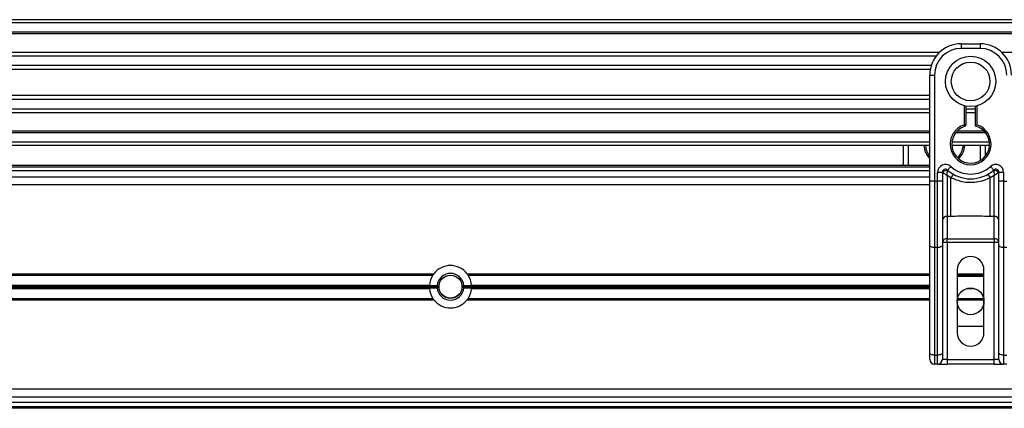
# Model space of a CAD drawing. Header units: millimetres. Extents: x 0 to 420, y 0 to 297.
# Tile 28 of 90: x 106.23 to 121.9, y 235.6 to 241.79. Entities that reach past the tile are written whole.
import ezdxf

# ---------------------------------------------------------------- set-up
doc = ezdxf.new("R2010")
doc.units = ezdxf.units.MM

msp = doc.modelspace()

# ---------------------------------------------------------------- linework, layer by layer
at = {"color": 7, "linetype": 'Continuous', "lineweight": 25}
for p, q in [((227.47652, 241.78829), (77.47652, 241.78829)), ((227.47652, 241.73829), (77.47652, 241.73829)), ((227.47652, 241.58829), (77.47652, 241.58829)), ((227.47652, 241.56279), (77.47652, 241.56279)), ((121.21047, 241.40558), (121.21047, 241.33058)), ((121.21047, 241.40558), (121.51047, 241.40558)), ((121.51047, 241.40558), (121.51047, 241.33058)), ((120.86631, 241.26828), (90.52963, 241.26828)), ((120.81404, 241.21027), (90.58191, 241.21027)), ((121.51047, 241.33058), (121.21047, 241.33058)), ((152.19131, 241.26828), (121.85463, 241.26828)), ((120.73519, 241.06084), (90.66076, 241.06084)), ((120.71823, 240.99329), (90.67772, 240.99329)), ((120.71047, 240.90558), (120.78547, 240.90558)), ((120.71047, 240.46435), (120.71047, 240.90558)), ((120.78547, 240.90558), (120.78547, 239.21877)), ((120.71047, 240.58329), (90.68547, 240.58329)), ((120.71047, 240.51574), (90.68547, 240.51574)), ((120.71047, 240.14681), (120.71047, 240.46435)), ((120.71047, 240.36631), (90.68547, 240.36631)), ((120.71047, 240.3083), (90.68547, 240.3083)), ((121.26047, 240.11481), (121.26047, 240.41798)), ((121.28547, 240.41238), (121.28547, 240.11481)), ((121.43547, 240.36631), (121.28547, 240.36631)), ((121.43547, 240.3083), (121.28547, 240.3083)), ((121.43547, 240.09605), (121.43547, 240.41238)), ((121.46047, 240.41798), (121.46047, 240.11481)), ((120.71047, 239.21877), (120.71047, 240.14681)), ((121.26817, 240.09103), (121.26047, 240.11481)), ((121.28547, 240.11481), (121.26047, 240.11481)), ((120.71047, 240.01379), (90.68547, 240.01379)), ((120.71047, 239.98829), (90.68547, 239.98829)), ((121.59842, 239.98829), (121.12253, 239.98829)), ((121.57645, 240.01379), (121.14449, 240.01379)), ((120.71047, 239.83829), (90.68547, 239.83829)), ((121.65869, 239.83829), (121.06226, 239.83829)), ((120.71047, 239.78829), (90.68547, 239.78829)), ((120.29257, 239.47329), (120.29257, 239.78829)), ((120.36757, 239.78829), (120.36757, 239.47329)), ((121.65998, 239.78829), (121.06097, 239.78829)), ((121.51757, 239.55), (121.51757, 239.78829)), ((121.59257, 239.78829), (121.59257, 239.6155)), ((90.68547, 239.47329), (120.71047, 239.47329)), ((90.68547, 239.44829), (120.71047, 239.44829)), ((120.71047, 239.38068), (90.68547, 239.38068)), ((120.83547, 239.21877), (120.83547, 239.35837)), ((120.91047, 239.35837), (120.83547, 239.35837)), ((120.91047, 239.35837), (120.91047, 239.21877)), ((120.91766, 239.35314), (120.91047, 239.35314)), ((120.99381, 239.39563), (121.04381, 239.45154)), ((121.67714, 239.45154), (121.72714, 239.39563)), ((121.81047, 239.35314), (121.80329, 239.35314)), ((121.88547, 239.35837), (121.81047, 239.35837)), ((121.81047, 239.21877), (121.81047, 239.35837)), ((121.88547, 239.35837), (121.88547, 239.21877)), ((90.68547, 239.2884), (120.71047, 239.2884)), ((120.71047, 238.19393), (120.71047, 239.21877)), ((120.78547, 239.21877), (120.71047, 239.21877)), ((120.78547, 239.21877), (120.83547, 239.21877)), ((120.78547, 239.21877), (120.78547, 238.16223)), ((120.83547, 238.16223), (120.83547, 239.21877)), ((120.91047, 239.21877), (120.83547, 239.21877)), ((120.91047, 239.21877), (120.91047, 238.19393)), ((121.04775, 239.27164), (120.98547, 239.30944)), ((120.98547, 239.30944), (120.98547, 238.65686)), ((121.04775, 238.65686), (121.04775, 239.27164)), ((121.73547, 239.30944), (121.6732, 239.27164)), ((121.6732, 238.65686), (121.6732, 239.27164)), ((121.73547, 238.65686), (121.73547, 239.30944)), ((121.81047, 238.19393), (121.81047, 239.21877)), ((121.88547, 239.21877), (121.81047, 239.21877)), ((121.88547, 239.21877), (121.93547, 239.21877)), ((121.88547, 239.21877), (121.88547, 238.16223)), ((90.68547, 239.1634), (120.71047, 239.1634)), ((121.04775, 238.65686), (120.98547, 238.65686)), ((120.98547, 238.65686), (120.98547, 238.30286)), ((121.73547, 238.65686), (121.6732, 238.65686)), ((121.73547, 238.30286), (121.73547, 238.65686)), ((120.98547, 238.24143), (120.91047, 238.24143)), ((120.98547, 238.30286), (121.73547, 238.30286)), ((120.98547, 238.24143), (120.98547, 238.30286)), ((120.98547, 238.24143), (120.98547, 236.38058)), ((121.73547, 238.24143), (120.98547, 238.24143)), ((121.73547, 238.30286), (121.73547, 238.24143)), ((121.81047, 238.24143), (121.73547, 238.24143)), ((121.73547, 236.38058), (121.73547, 238.24143)), ((120.71047, 236.48162), (120.71047, 238.19393)), ((120.83547, 238.16223), (120.78547, 238.16223)), ((120.78547, 238.16223), (120.78547, 236.44993)), ((120.83547, 236.44993), (120.83547, 238.16223)), ((120.91047, 238.19393), (120.91047, 236.48162)), ((121.81047, 236.48162), (121.81047, 238.19393)), ((121.93547, 238.16223), (121.88547, 238.16223)), ((121.88547, 238.16223), (121.88547, 236.44993)), ((121.14797, 237.80558), (121.14797, 236.80558)), ((121.57297, 236.80558), (121.57297, 237.80558)), ((94.85365, 237.7459), (112.82043, 237.7459)), ((94.86239, 237.7234), (112.80432, 237.7234)), ((112.80432, 237.7234), (112.82131, 237.74357)), ((113.35261, 237.7459), (120.71047, 237.7459)), ((113.36873, 237.7234), (120.71047, 237.7234)), ((121.14797, 237.7459), (121.57297, 237.7459)), ((121.14797, 237.7234), (121.57297, 237.7234)), ((121.14797, 237.70558), (121.57297, 237.70558)), ((94.90418, 237.56535), (112.75011, 237.56535)), ((94.90483, 237.56182), (112.74984, 237.56182)), ((94.90849, 237.54183), (112.87405, 237.54183)), ((94.90979, 237.53476), (112.87405, 237.53476)), ((94.91345, 237.51477), (112.74984, 237.51477)), ((94.91409, 237.51123), (112.75011, 237.51123)), ((112.87455, 237.55328), (112.74936, 237.55328)), ((112.74936, 237.5233), (112.87455, 237.5233)), ((113.42369, 237.55328), (113.29849, 237.55328)), ((113.29849, 237.5233), (113.42369, 237.5233)), ((113.29899, 237.54183), (120.71047, 237.54183)), ((113.29899, 237.53476), (120.71047, 237.53476)), ((113.42294, 237.56535), (120.71047, 237.56535)), ((113.42294, 237.51123), (120.71047, 237.51123)), ((113.4232, 237.56182), (120.71047, 237.56182)), ((113.4232, 237.51477), (120.71047, 237.51477)), ((121.30696, 237.51123), (121.41399, 237.51123)), ((121.32308, 237.51477), (121.39786, 237.51477)), ((94.94299, 237.3534), (112.80417, 237.3534)), ((94.94377, 237.3309), (112.82026, 237.3309)), ((112.82046, 237.33198), (112.80417, 237.3534)), ((113.36887, 237.3534), (113.35154, 237.3328)), ((113.35279, 237.3309), (120.71047, 237.3309)), ((113.36887, 237.3534), (120.71047, 237.3534)), ((121.14949, 237.3309), (121.57146, 237.3309)), ((121.15343, 237.3534), (121.56752, 237.3534)), ((121.57297, 236.90558), (121.14797, 236.90558)), ((120.71047, 236.38058), (120.71047, 236.48162)), ((120.78547, 236.44993), (120.83547, 236.44993)), ((120.78547, 236.44993), (120.78547, 236.30558)), ((120.83547, 236.30558), (120.83547, 236.44993)), ((120.91047, 236.48162), (120.91047, 236.38058)), ((120.98547, 236.38058), (120.91047, 236.38058)), ((120.98547, 236.38058), (120.98547, 236.30558)), ((120.98547, 236.38058), (121.73547, 236.38058)), ((121.73547, 236.30558), (121.73547, 236.38058)), ((121.81047, 236.38058), (121.73547, 236.38058)), ((121.81047, 236.38058), (121.81047, 236.48162)), ((121.88547, 236.44993), (121.93547, 236.44993)), ((121.88547, 236.44993), (121.88547, 236.30558)), ((120.83547, 236.30558), (120.78547, 236.30558)), ((120.83547, 236.30558), (120.98547, 236.30558)), ((121.73547, 236.30558), (120.98547, 236.30558)), ((121.73547, 236.30558), (121.88547, 236.30558)), ((121.93547, 236.30558), (121.88547, 236.30558)), ((94.72163, 235.9134), (150.93142, 235.9134)), ((94.68487, 235.7884), (150.96818, 235.7884)), ((151.02261, 235.60329), (94.63044, 235.60329)), ((151.01526, 235.62829), (94.63779, 235.62829)), ((150.99538, 235.6959), (94.65767, 235.6959))]:
    msp.add_line(p, q, dxfattribs=at)
at = {"color": 7, "linetype": 'Continuous', "lineweight": 25, "flags": 128}
for points in [[(120.78547, 238.16223), (120.77084, 238.16284), (120.75677, 238.16464), (120.74381, 238.16757), (120.73244, 238.17151), (120.72311, 238.17632), (120.71618, 238.1818), (120.71192, 238.18774), (120.71047, 238.19393)], [(120.91047, 238.19393), (120.90903, 238.18774), (120.90476, 238.1818), (120.89783, 238.17632), (120.88851, 238.17151), (120.87714, 238.16757), (120.86418, 238.16464), (120.85011, 238.16284), (120.83547, 238.16223)], [(121.88547, 238.16223), (121.87084, 238.16284), (121.85677, 238.16464), (121.84381, 238.16757), (121.83244, 238.17151), (121.82311, 238.17632), (121.81618, 238.1818), (121.81192, 238.18774), (121.81047, 238.19393)], [(120.78547, 236.44993), (120.77084, 236.45053), (120.75677, 236.45234), (120.74381, 236.45527), (120.73244, 236.45921), (120.72311, 236.46401), (120.71618, 236.46949), (120.71192, 236.47544), (120.71047, 236.48162)], [(120.91047, 236.48162), (120.90903, 236.47544), (120.90476, 236.46949), (120.89783, 236.46401), (120.88851, 236.45921), (120.87714, 236.45527), (120.86418, 236.45234), (120.85011, 236.45053), (120.83547, 236.44993)], [(121.88547, 236.44993), (121.87084, 236.45053), (121.85677, 236.45234), (121.84381, 236.45527), (121.83244, 236.45921), (121.82311, 236.46401), (121.81618, 236.46949), (121.81192, 236.47544), (121.81047, 236.48162)]]:
    msp.add_lwpolyline(points, dxfattribs=at)
at = {"color": 7, "linetype": 'Continuous', "lineweight": 25}
for centre, radius in [((121.36047, 240.80558), 0.40029), ((121.36047, 240.80558), 0.3079), ((113.08652, 237.53829), 0.185), ((113.08652, 237.53829), 0.1825), ((121.36047, 237.30558), 0.2125)]:
    msp.add_circle(centre, radius, dxfattribs=at)
for centre, radius, start, end in [((121.21047, 240.90558), 0.5, 90, 180), ((121.51047, 240.90558), 0.5, 0, 90), ((121.21047, 240.90558), 0.425, 90, 180), ((121.51047, 240.90558), 0.425, 0, 90), ((121.36047, 239.80558), 0.325, 107.920213, 72.079787), ((121.26047, 240.11481), 0.025, 287.920213, 0), ((121.36047, 239.80558), 0.3, 107.920213, 75.522488), ((120.94257, 239.80558), 0.325, 183.049136, 224.42653), ((120.94257, 239.80558), 0.3, 183.303502, 219.316206), ((120.94257, 239.80558), 0.3, 314.147094, 356.696498), ((120.94257, 239.80558), 0.325, 314.462917, 356.950864), ((120.96047, 239.35837), 0.125, 48.189685, 180), ((121.76047, 239.35837), 0.125, 0, 131.810315), ((120.96047, 239.35837), 0.05, 48.189685, 180), ((120.96047, 239.35837), 0.05, 48.190689, 179.99948), ((120.97602, 239.32456), 0.06498, 75.207531, 153.906305), ((121.36047, 239.80558), 0.55, 228.189685, 311.810315), ((121.36047, 239.80558), 0.475, 228.189685, 311.810315), ((121.35814, 239.11099), 0.3495, 141.327049, 152.635406), ((121.36281, 239.11099), 0.3495, 27.364594, 38.672951), ((121.76047, 239.35837), 0.05, 0, 131.810315), ((121.76047, 239.35837), 0.05, 0.00052, 131.809311), ((121.74493, 239.32456), 0.06498, 26.093695, 104.792469), ((120.97931, 238.58789), 0.06924, 84.888926, 173.756454), ((121.74164, 238.58789), 0.06924, 6.243546, 95.111074), ((120.97931, 238.2339), 0.06924, 84.888926, 173.756454), ((121.74164, 238.2339), 0.06924, 6.243546, 95.111074), ((121.36047, 237.80558), 0.2125, 0, 180), ((113.08652, 237.53829), 0.3375, 37.962405, 142.037595), ((113.08652, 237.53829), 0.3375, 146.737366, 175.40086), ((113.08652, 237.53829), 0.2125, 4.045533, 175.954467), ((113.08652, 237.53829), 0.3375, 4.59914, 33.262634), ((113.08652, 237.53829), 0.3375, 176.002567, 177.454091), ((113.08652, 237.53829), 0.3375, 182.545909, 183.997433), ((113.08652, 237.53829), 0.3375, 184.59914, 213.217493), ((113.08652, 237.53829), 0.2125, 175.954467, 179.046996), ((113.08652, 237.53829), 0.2125, 180.953004, 184.045533), ((113.08652, 237.53829), 0.2125, 184.045533, 355.954467), ((113.08652, 237.53829), 0.2125, 0.953004, 4.045533), ((113.08652, 237.53829), 0.2125, 355.954467, 359.046996), ((113.08652, 237.53829), 0.3375, 326.782507, 355.40086), ((113.08652, 237.53829), 0.3375, 2.545909, 3.997433), ((113.08652, 237.53829), 0.3375, 356.002567, 357.454091), ((113.08652, 237.53829), 0.3375, 217.914534, 322.085466), ((121.36047, 236.80558), 0.2125, 180, 0), ((120.78547, 236.38058), 0.075, 180, 270), ((120.83547, 236.38058), 0.075, 270, 0), ((121.88547, 236.38058), 0.075, 180, 270)]:
    msp.add_arc(centre, radius, start, end, dxfattribs=at)
for points, knots in [([(121.43547, 240.09605), (121.43568, 240.09621), (121.43608, 240.09653), (121.43915, 240.09889), (121.44382, 240.10246), (121.45054, 240.10752), (121.45642, 240.11186), (121.45991, 240.1144), (121.46041, 240.11477), (121.46047, 240.11481)], [0, 0, 0, 0, 0.161949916, 0.32336195, 0.497277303, 0.706289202, 0.957360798, 0.994804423, 1, 1, 1, 1]), ([(120.91766, 239.35314), (120.91613, 239.35425), (120.91282, 239.35666), (120.91076, 239.35817), (120.91054, 239.35832), (120.91047, 239.35837)], [0, 0, 0, 0, 0.372754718, 0.803553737, 1, 1, 1, 1]), ([(120.98547, 239.30944), (120.98536, 239.30951), (120.98517, 239.30962), (120.98489, 239.3098), (120.98457, 239.31), (120.98408, 239.31029), (120.98335, 239.31075), (120.98221, 239.31144), (120.98048, 239.31252), (120.9778, 239.31417), (120.97363, 239.31675), (120.96691, 239.32091), (120.95453, 239.32866), (120.94243, 239.33642), (120.92824, 239.34579), (120.92219, 239.34999), (120.91766, 239.35314)], [0, 0, 0, 0, 0.00419055, 0.00685655, 0.01050099, 0.01608276, 0.02463309, 0.03773692, 0.0578443, 0.08879626, 0.13682222, 0.21288297, 0.34057388, 0.61171574, 0.70987367, 1, 1, 1, 1]), ([(120.98547, 239.30944), (120.98548, 239.30957), (120.9855, 239.30985), (120.98552, 239.31028), (120.98555, 239.31081), (120.98559, 239.31157), (120.98566, 239.31275), (120.98577, 239.31459), (120.98594, 239.31748), (120.98623, 239.32207), (120.98675, 239.32961), (120.98787, 239.34418), (120.98923, 239.35854), (120.99105, 239.37522), (120.99194, 239.38219), (120.99261, 239.38738)], [0, 0, 0, 0, 0.00426596, 0.00889009, 0.01380627, 0.02144646, 0.0333306, 0.05185022, 0.08082575, 0.12657636, 0.20045088, 0.32751798, 0.61268516, 0.71115998, 1, 1, 1, 1]), ([(120.99381, 239.39563), (120.99379, 239.39557), (120.99373, 239.39537), (120.99337, 239.39302), (120.99285, 239.38916), (120.99261, 239.38738)], [0, 0, 0, 0, 0.19789451, 0.62975779, 1, 1, 1, 1]), ([(121.72714, 239.39563), (121.72718, 239.39545), (121.72727, 239.39505), (121.72771, 239.39201), (121.72815, 239.38875), (121.72834, 239.38738)], [0, 0, 0, 0, 0.3358482, 0.72238304, 1, 1, 1, 1]), ([(121.72834, 239.38738), (121.729, 239.38219), (121.7299, 239.37522), (121.73172, 239.35854), (121.73308, 239.34418), (121.7342, 239.32961), (121.73472, 239.32207), (121.73501, 239.31748), (121.73518, 239.31459), (121.73529, 239.31275), (121.73536, 239.31157), (121.7354, 239.31081), (121.73543, 239.31028), (121.73545, 239.30985), (121.73547, 239.30957), (121.73547, 239.30944)], [0, 0, 0, 0, 0.28884002, 0.387314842, 0.67248202, 0.79954912, 0.873423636, 0.919174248, 0.94814978, 0.966669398, 0.978553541, 0.986193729, 0.991109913, 0.995734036, 1, 1, 1, 1]), ([(121.80329, 239.35314), (121.79876, 239.34999), (121.79271, 239.34579), (121.77852, 239.33642), (121.76642, 239.32866), (121.75404, 239.32091), (121.74732, 239.31675), (121.74315, 239.31417), (121.74047, 239.31252), (121.73873, 239.31144), (121.7376, 239.31075), (121.73686, 239.31029), (121.73638, 239.31), (121.73606, 239.3098), (121.73577, 239.30962), (121.73559, 239.30951), (121.73547, 239.30944)], [0, 0, 0, 0, 0.29012633, 0.38828426, 0.65942612, 0.78711703, 0.86317778, 0.91120374, 0.9421557, 0.96226308, 0.97536691, 0.98391724, 0.98949901, 0.99314345, 0.99580945, 1, 1, 1, 1]), ([(121.81047, 239.35837), (121.81029, 239.35824), (121.80991, 239.35796), (121.80727, 239.35603), (121.80446, 239.35399), (121.80329, 239.35314)], [0, 0, 0, 0, 0.33368437, 0.72015173, 1, 1, 1, 1]), ([(121.6732, 239.27164), (121.63863, 239.25587), (121.56854, 239.22389), (121.45557, 239.19851), (121.33937, 239.19207), (121.19947, 239.20732), (121.10549, 239.24716), (121.04775, 239.27164)], [0, 0, 0, 0, 0.17534777, 0.35557936, 0.53101844, 0.71188108, 1, 1, 1, 1]), ([(121.6732, 238.65686), (121.55638, 238.65912), (121.34788, 238.66315), (121.13941, 238.65878), (121.04775, 238.65686)], [0, 0, 0, 0, 0.56028269, 1, 1, 1, 1]), ([(113.35242, 237.74472), (113.35446, 237.74262), (113.36061, 237.73629), (113.36548, 237.72856), (113.36873, 237.7234)], [0, 0, 0, 0, 0.33166084, 1, 1, 1, 1]), ([(112.74984, 237.56182), (112.74988, 237.56226), (112.74994, 237.56313), (112.75004, 237.56443), (112.7501, 237.56517), (112.75011, 237.56535)], [0, 0, 0, 0, 0.42951385, 0.85899374, 1, 1, 1, 1]), ([(112.75011, 237.51123), (112.75007, 237.51179), (112.74998, 237.51292), (112.74989, 237.51409), (112.74985, 237.51463), (112.74984, 237.51477)], [0, 0, 0, 0, 0.43036916, 0.86076852, 1, 1, 1, 1]), ([(112.87405, 237.53476), (112.87405, 237.53519), (112.87403, 237.53607), (112.87402, 237.53774), (112.87402, 237.53943), (112.87404, 237.54085), (112.87405, 237.54155), (112.87405, 237.54183)], [0, 0, 0, 0, 0.21469187, 0.42938517, 0.64403997, 0.85867049, 1, 1, 1, 1]), ([(113.29899, 237.54183), (113.299, 237.54139), (113.29901, 237.54052), (113.29902, 237.53885), (113.29902, 237.53715), (113.29901, 237.53574), (113.299, 237.53504), (113.29899, 237.53476)], [0, 0, 0, 0, 0.21469187, 0.42938517, 0.64403997, 0.85867049, 1, 1, 1, 1]), ([(113.42294, 237.56535), (113.42298, 237.56479), (113.42307, 237.56367), (113.42315, 237.5625), (113.42319, 237.56195), (113.4232, 237.56182)], [0, 0, 0, 0, 0.430369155, 0.86076852, 1, 1, 1, 1]), ([(113.4232, 237.51477), (113.42317, 237.51433), (113.42311, 237.51345), (113.42301, 237.51216), (113.42295, 237.51141), (113.42294, 237.51123)], [0, 0, 0, 0, 0.42951385, 0.85899374, 1, 1, 1, 1])]:
    msp.add_open_spline(points, degree=3, knots=knots, dxfattribs=at)

doc.saveas('drawing.dxf')
